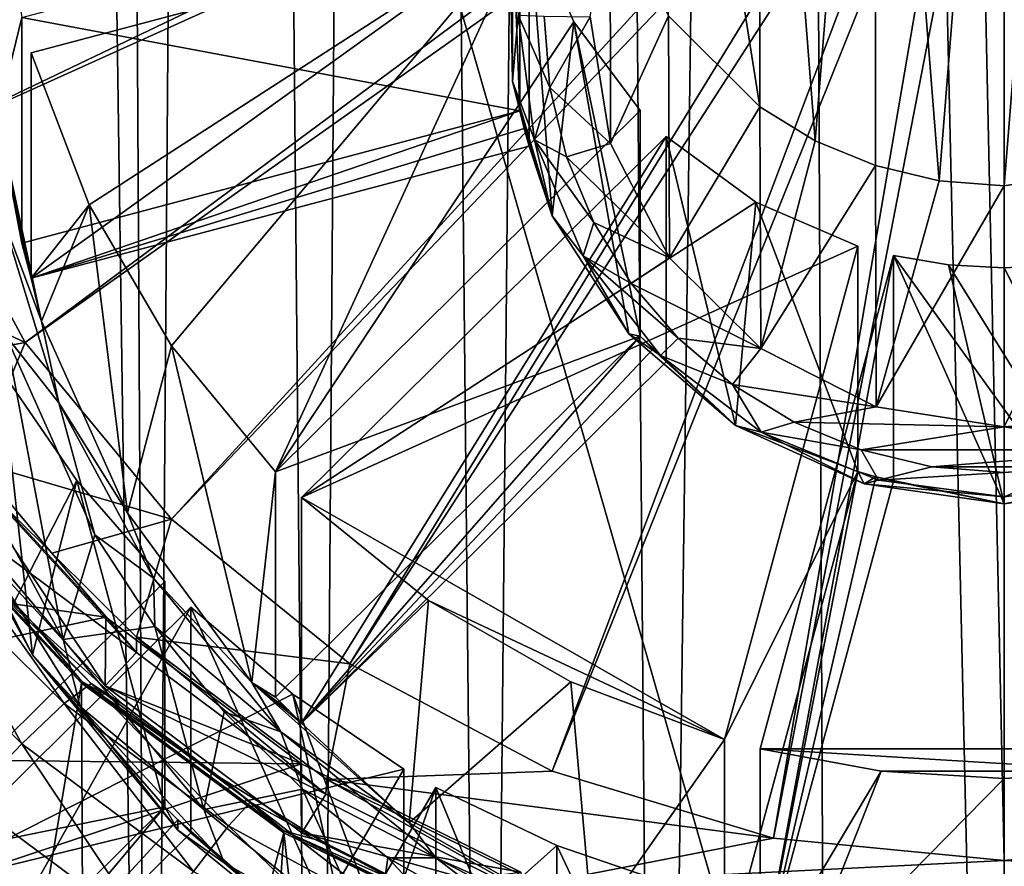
# Model space of a CAD drawing. Header units: metres. Extents: x -104 to 104, y -111 to 38.
# Tile 25 of 256: x -5.35 to 0, y -100.64 to -96.05. Entities that reach past the tile are written whole.
import ezdxf

# ---------------------------------------------------------------- set-up
doc = ezdxf.new("R2010")
doc.units = ezdxf.units.M
doc.layers.add('solid_509367_AD153', color=7, linetype='CONTINUOUS')

msp = doc.modelspace()

# ---------------------------------------------------------------- linework, layer by layer
at = {"layer": 'solid_509367_AD153'}
for points in [[(-5.421287, -53.759758, 19), (-5.524226, -108.405891, 19), (-4.639905, -108.737579, 19)], [(-4.936345, -54.849998, 19), (-5.421287, -53.759758, 19), (-4.639905, -108.737579, 19)], [(-4.234637, -55.815094, 19), (-4.936345, -54.849998, 19), (-4.639905, -108.737579, 19)], [(-4.234637, -55.815094, 19), (-4.639905, -108.737579, 19), (-3.738534, -109.009407, 19)], [(-3.349372, -56.611416, 19), (-4.234637, -55.815094, 19), (-3.738534, -109.009407, 19)], [(-3.349372, -56.611416, 19), (-3.738534, -109.009407, 19), (-2.815653, -109.223373, 19)], [(-2.318917, -57.206348, 19), (-3.349372, -56.611416, 19), (-2.815653, -109.223373, 19)], [(-2.318917, -57.206348, 19), (-2.815653, -109.223373, 19), (-1.882486, -109.377167, 19)], [(-1.188258, -57.574638, 19), (-2.318917, -57.206348, 19), (-1.882486, -109.377167, 19)], [(-1.188258, -57.574638, 19), (-1.882486, -109.377167, 19), (-0.946205, -109.468857, 19)], [(-1.188258, -57.574638, 19), (-0.946205, -109.468857, 19), (0.000022, -109.499359, 19)], [(0, -57.700001, 19), (-1.188258, -57.574638, 19), (0.000022, -109.499359, 19)], [(-11.307395, -66.963005, 15.803905), (0, -66.735802, 16.1), (0, -106.24762, 16.1)], [(0.791981, -106.223404, 16.079262), (0, -106.24762, 16.1), (0, -66.735802, 16.1)], [(-11.307395, -66.963005, 15.803905), (0, -106.24762, 16.1), (-11.307395, -95, 15.803905)], [(0, -92.493401, -4.236285), (-0.354442, -96.921776, -3.613918), (-0.695626, -92.602692, -4.220926)], [(0, -92.493401, -4.236285), (0, -96.949608, -3.610007), (-0.354442, -96.921776, -3.613918)], [(0.354442, -92.521225, -4.232374), (0, -96.949608, -3.610007), (0, -92.493401, -4.236285)], [(0.695626, -96.840317, -3.625366), (0, -96.949608, -3.610007), (0.354442, -92.521225, -4.232374)], [(-0.695626, -92.602692, -4.220926), (-1.02685, -96.703957, -3.64453), (-1.323175, -92.919403, -4.176414)], [(-0.695626, -92.602692, -4.220926), (-0.699068, -96.83918, -3.625525), (-1.02685, -96.703957, -3.64453)], [(-0.695626, -92.602692, -4.220926), (-0.354442, -96.921776, -3.613918), (-0.699068, -96.83918, -3.625525)], [(-1.323175, -92.919403, -4.176414), (-1.328916, -96.519447, -3.670461), (-1.819025, -93.410408, -4.107409)], [(-1.323175, -92.919403, -4.176414), (-1.02685, -96.703957, -3.64453), (-1.328916, -96.519447, -3.670461)], [(-1.819025, -93.410408, -4.107409), (-1.328916, -96.519447, -3.670461), (-1.82364, -96.026321, -3.739765)], [(-0.696408, -94.212952, 1.516642), (-6.274739, -95.523483, -0.578987), (-5.909875, -96.708488, -0.412445)], [(-0.641813, -94.328888, 1.532936), (-0.696408, -94.212952, 1.516642), (-5.909875, -96.708488, -0.412445)], [(-0.641813, -94.328888, 1.532936), (-5.909875, -96.708488, -0.412445), (-5.319296, -97.800293, -0.259001)], [(-0.567717, -94.433685, 1.547663), (-0.641813, -94.328888, 1.532936), (-5.319296, -97.800293, -0.259001)], [(-0.567717, -94.433685, 1.547663), (-5.319296, -97.800293, -0.259001), (-4.523373, -98.759438, -0.124203)], [(-0.476371, -94.524139, 1.560376), (-0.567717, -94.433685, 1.547663), (-4.523373, -98.759438, -0.124203)], [(-0.476371, -94.524139, 1.560376), (-4.523373, -98.759438, -0.124203), (-3.555555, -99.546021, -0.013656)], [(-0.370551, -94.597511, 1.570688), (-0.476371, -94.524139, 1.560376), (-3.555555, -99.546021, -0.013656)], [(-0.370551, -94.597511, 1.570688), (-3.555555, -99.546021, -0.013656), (-2.455388, -100.128761, 0.068243)], [(-0.253472, -94.651581, 1.578287), (-0.370551, -94.597511, 1.570688), (-2.455388, -100.128761, 0.068243)], [(-0.253472, -94.651581, 1.578287), (-2.455388, -100.128761, 0.068243), (-1.253205, -100.491135, 0.119171)], [(-0.128691, -94.684685, 1.58294), (-0.253472, -94.651581, 1.578287), (-1.253205, -100.491135, 0.119171)], [(-2.699966, -94.721504, -3.923146), (-2.672518, -95.621384, -13.08709), (-2.672518, -96.382408, -12.980135)], [(-2.632092, -96.542107, -12.553759), (-2.699966, -94.721504, -3.923146), (-2.672518, -96.382408, -12.980135)], [(-2.632092, -96.542107, -12.553759), (-2.632092, -95.317383, -3.8394), (-2.699966, -94.721504, -3.923146)], [(-0.128691, -94.684685, 1.58294), (-1.253205, -100.491135, 0.119171), (0, -100.613861, 0.13642)], [(0, -94.695839, 1.584507), (-0.128691, -94.684685, 1.58294), (0, -100.613861, 0.13642)], [(0.128691, -94.684685, 1.58294), (0, -94.695839, 1.584507), (1.245933, -100.492531, 0.119367)], [(0, -94.695839, 1.584507), (0, -100.613861, 0.13642), (1.245933, -100.492531, 0.119367)], [(-11.273068, -95.839661, 15.804804), (-11.307395, -95, 15.803905), (0, -106.24762, 16.1)], [(-5.481871, -95.163322, -3.861052), (-5.337596, -96.035271, -3.738508), (-5.469871, -96.571205, -12.953601)], [(-2.632092, -96.542107, -12.553759), (-5.337596, -96.035271, -3.738508), (-2.632092, -95.317383, -3.8394)], [(-2.141324, -95.405579, -3.827005), (-2.139597, -96.719086, -13.134783), (-2.249912, -96.031868, -13.231365)], [(-2.141324, -95.405579, -3.827005), (-1.82364, -96.026321, -3.739765), (-2.139597, -96.719086, -13.134783)], [(-2.580328, -95.50869, -3.812514), (-4.970521, -97.053131, -3.595456), (-5.285832, -96.22657, -3.711622)], [(-2.580328, -95.50869, -3.812514), (-5.285832, -96.22657, -3.711622), (-5.285832, -97.451294, -12.425981)], [(-2.580328, -95.50869, -3.812514), (-5.285832, -97.451294, -12.425981), (-2.580328, -96.733414, -12.526873)], [(-2.580328, -95.50869, -3.812514), (-4.524359, -97.81839, -3.487907), (-4.970521, -97.053131, -3.595456)], [(-2.580328, -95.50869, -3.812514), (-3.959155, -98.502083, -3.39182), (-4.524359, -97.81839, -3.487907)], [(-2.338239, -96.05835, -3.735265), (-3.959155, -98.502083, -3.39182), (-2.580328, -95.50869, -3.812514)], [(-2.580328, -95.50869, -3.812514), (-2.580328, -96.733414, -12.526873), (-2.456006, -97.112602, -12.877513)], [(-2.338239, -96.05835, -3.735265), (-2.580328, -95.50869, -3.812514), (-2.456006, -97.112602, -12.877513)], [(-2.641421, -96.021576, -13.173657), (-2.672518, -96.382408, -12.980135), (-2.672518, -95.621384, -13.08709)], [(-11.18351, -96.656342, 15.80715), (-11.273068, -95.839661, 15.804804), (0, -106.24762, 16.1)], [(-5.337596, -96.035271, -3.738508), (-5.337596, -97.259987, -12.452868), (-5.469871, -96.571205, -12.953601)], [(-2.632092, -96.542107, -12.553759), (-5.337596, -97.259987, -12.452868), (-5.337596, -96.035271, -3.738508)], [(-1.978589, -96.540787, -3.667462), (-3.959155, -98.502083, -3.39182), (-2.338239, -96.05835, -3.735265)], [(-2.551417, -96.69857, -13.078511), (-2.672518, -96.382408, -12.980135), (-2.641421, -96.021576, -13.173657)], [(-2.469586, -96.414497, -13.17759), (-2.551417, -96.69857, -13.078511), (-2.641421, -96.021576, -13.173657)], [(-2.499995, -96.028259, -13.231872), (-2.469586, -96.414497, -13.17759), (-2.641421, -96.021576, -13.173657)], [(-2.249912, -96.031868, -13.231365), (-2.469586, -96.414497, -13.17759), (-2.499995, -96.028259, -13.231872)], [(-2.249912, -96.031868, -13.231365), (-2.139597, -96.719086, -13.134783), (-2.469586, -96.414497, -13.17759)], [(-2.338239, -96.05835, -3.735265), (-2.456006, -97.112602, -12.877513), (-2.040524, -97.752808, -12.787537)], [(-1.978589, -97.765511, -12.381821), (-2.338239, -96.05835, -3.735265), (-2.040524, -97.752808, -12.787537)], [(-1.978589, -97.765511, -12.381821), (-1.978589, -96.540787, -3.667462), (-2.338239, -96.05835, -3.735265)], [(-1.82364, -96.026321, -3.739765), (-1.819025, -97.34082, -13.047403), (-2.139597, -96.719086, -13.134783)], [(-1.82364, -96.026321, -3.739765), (-1.328916, -96.519447, -3.670461), (-1.819025, -97.34082, -13.047403)], [(-5.285832, -97.451294, -12.425981), (-5.285832, -96.22657, -3.711622), (-4.970521, -97.053131, -3.595456)], [(-2.632092, -96.542107, -12.553759), (-2.672518, -96.382408, -12.980135), (-2.456006, -97.112602, -12.877513)], [(-2.551417, -96.69857, -13.078511), (-2.456006, -97.112602, -12.877513), (-2.672518, -96.382408, -12.980135)], [(-2.469586, -96.414497, -13.17759), (-2.378823, -96.790909, -13.124689), (-2.551417, -96.69857, -13.078511)], [(-2.139597, -96.719086, -13.134783), (-2.378823, -96.790909, -13.124689), (-2.469586, -96.414497, -13.17759)], [(-2.632092, -96.542107, -12.553759), (-5.285832, -97.451294, -12.425981), (-5.337596, -97.259987, -12.452868)], [(-2.608, -96.638237, -12.540249), (-5.285832, -97.451294, -12.425981), (-2.632092, -96.542107, -12.553759)], [(-1.978589, -97.765511, -12.381821), (-3.959155, -98.502083, -3.39182), (-1.978589, -96.540787, -3.667462)], [(-2.608, -96.638237, -12.540249), (-2.632092, -96.542107, -12.553759), (-2.456006, -97.112602, -12.877513)], [(-1.328916, -96.519447, -3.670461), (-1.323175, -97.831825, -12.978397), (-1.819025, -97.34082, -13.047403)], [(-1.328916, -96.519447, -3.670461), (-1.02685, -96.703957, -3.64453), (-1.323175, -97.831825, -12.978397)], [(-5.469871, -96.571205, -12.953601), (-5.230811, -97.684944, -12.797074), (-5.451772, -97.095444, -13.022735)], [(-5.285832, -97.451294, -12.425981), (-5.230811, -97.684944, -12.797074), (-5.469871, -96.571205, -12.953601)], [(-5.312592, -97.355873, -12.439391), (-5.285832, -97.451294, -12.425981), (-5.469871, -96.571205, -12.953601)], [(-5.337596, -97.259987, -12.452868), (-5.312592, -97.355873, -12.439391), (-5.469871, -96.571205, -12.953601)], [(-2.580328, -96.733414, -12.526873), (-5.285832, -97.451294, -12.425981), (-2.608, -96.638237, -12.540249)], [(-2.580328, -96.733414, -12.526873), (-2.608, -96.638237, -12.540249), (-2.456006, -97.112602, -12.877513)], [(-11.038448, -97.449585, 15.810948), (-11.18351, -96.656342, 15.80715), (0, -106.24762, 16.1)], [(-1.837168, -96.680832, -3.647779), (-3.817734, -98.642128, -3.372138), (-3.817734, -99.866852, -12.086497)], [(-1.349983, -97.036987, -3.597726), (-3.817734, -98.642128, -3.372138), (-1.837168, -96.680832, -3.647779)], [(-1.837168, -96.680832, -3.647779), (-3.817734, -99.866852, -12.086497), (-1.837168, -97.905556, -12.362139)], [(-2.287538, -97.329437, -12.98985), (-2.456006, -97.112602, -12.877513), (-2.551417, -96.69857, -13.078511)], [(-2.229868, -97.148872, -13.074381), (-2.287538, -97.329437, -12.98985), (-2.551417, -96.69857, -13.078511)], [(-2.378823, -96.790909, -13.124689), (-2.229868, -97.148872, -13.074381), (-2.551417, -96.69857, -13.078511)], [(-1.837168, -96.680832, -3.647779), (-1.837168, -97.905556, -12.362139), (-1.45973, -98.251175, -12.717497)], [(-1.349983, -97.036987, -3.597726), (-1.837168, -96.680832, -3.647779), (-1.45973, -98.251175, -12.717497)], [(-1.02685, -96.703957, -3.64453), (-0.699068, -96.83918, -3.625525), (-1.323175, -97.831825, -12.978397)], [(-5.319296, -97.800293, -0.259001), (-5.909875, -96.708488, -0.412445), (-6.271994, -97.354286, -0.321684)], [(-2.139597, -96.719086, -13.134783), (-1.819025, -97.34082, -13.047403), (-2.378823, -96.790909, -13.124689)], [(-1.819025, -97.34082, -13.047403), (-2.229868, -97.148872, -13.074381), (-2.378823, -96.790909, -13.124689)], [(-0.699068, -96.83918, -3.625525), (-0.695626, -98.148544, -12.933886), (-1.323175, -97.831825, -12.978397)], [(-0.699068, -96.83918, -3.625525), (-0.354442, -96.921776, -3.613918), (-0.695626, -98.148544, -12.933886)], [(0.695626, -96.840317, -3.625366), (0.354442, -98.230003, -12.922438), (0, -98.257835, -12.918527)], [(0.695626, -96.840317, -3.625366), (0, -98.257835, -12.918527), (0, -96.949608, -3.610007)], [(-0.354442, -96.921776, -3.613918), (0, -96.949608, -3.610007), (-0.695626, -98.148544, -12.933886)], [(0, -96.949608, -3.610007), (0, -98.257835, -12.918527), (-0.695626, -98.148544, -12.933886)], [(-5.285832, -97.451294, -12.425981), (-4.970521, -97.053131, -3.595456), (-5.230811, -97.684944, -12.797074)], [(-4.970521, -97.053131, -3.595456), (-4.76314, -98.725128, -12.650887), (-5.230811, -97.684944, -12.797074)], [(-4.970521, -97.053131, -3.595456), (-4.524359, -97.81839, -3.487907), (-4.76314, -98.725128, -12.650887)], [(-0.794925, -97.276718, -3.564034), (-3.817734, -98.642128, -3.372138), (-1.349983, -97.036987, -3.597726)], [(-1.349983, -97.036987, -3.597726), (-1.45973, -98.251175, -12.717497), (-0.794925, -98.501442, -12.278393)], [(-0.794925, -97.276718, -3.564034), (-1.349983, -97.036987, -3.597726), (-0.794925, -98.501442, -12.278393)], [(-5.451772, -97.095444, -13.022735), (-5.135457, -98.128052, -12.877611), (-5.424663, -97.762505, -12.988139)], [(-5.230811, -97.684944, -12.797074), (-5.135457, -98.128052, -12.877611), (-5.451772, -97.095444, -13.022735)], [(-2.287538, -97.329437, -12.98985), (-2.040524, -97.752808, -12.787537), (-2.456006, -97.112602, -12.877513)], [(-2.229868, -97.148872, -13.074381), (-2.026148, -97.479881, -13.02786), (-2.287538, -97.329437, -12.98985)], [(-1.819025, -97.34082, -13.047403), (-2.026148, -97.479881, -13.02786), (-2.229868, -97.148872, -13.074381)], [(-5.337596, -97.259987, -12.452868), (-5.285832, -97.451294, -12.425981), (-5.312592, -97.355873, -12.439391)], [(-0.794925, -97.276718, -3.564034), (-1.519862, -99.955894, -3.1875), (-3.817734, -98.642128, -3.372138)], [(-0.794925, -97.276718, -3.564034), (-0.794925, -98.501442, -12.278393), (-1.519862, -99.955894, -3.1875)], [(-1.867767, -97.871162, -12.913714), (-2.040524, -97.752808, -12.787537), (-2.287538, -97.329437, -12.98985)], [(-1.772426, -97.775658, -12.986291), (-1.867767, -97.871162, -12.913714), (-2.287538, -97.329437, -12.98985)], [(-2.026148, -97.479881, -13.02786), (-1.772426, -97.775658, -12.986291), (-2.287538, -97.329437, -12.98985)], [(-1.819025, -97.34082, -13.047403), (-1.323175, -97.831825, -12.978397), (-2.026148, -97.479881, -13.02786)], [(-0.601739, -97.32798, -3.556829), (1.326677, -100.007149, -3.180296), (-1.326677, -100.007149, -3.180296)], [(-0.601739, -97.32798, -3.556829), (-1.326677, -100.007149, -3.180296), (-1.326677, -101.231873, -11.894655)], [(-0.601739, -97.32798, -3.556829), (-1.326677, -101.231873, -11.894655), (-0.601739, -98.552704, -12.271189)], [(-0.302779, -97.378357, -3.549749), (1.326677, -100.007149, -3.180296), (-0.601739, -97.32798, -3.556829)], [(0, -98.675621, -12.657845), (-0.601739, -97.32798, -3.556829), (-0.601739, -98.552704, -12.271189)], [(0, -98.675621, -12.657845), (-0.302779, -97.378357, -3.549749), (-0.601739, -97.32798, -3.556829)], [(-5.319296, -97.800293, -0.259001), (-6.271994, -97.354286, -0.321684), (-5.95693, -97.916443, -0.242678)], [(-0.302779, -97.378357, -3.549749), (0, -97.395226, -3.547379), (1.326677, -100.007149, -3.180296)], [(0, -98.675621, -12.657845), (0, -97.395226, -3.547379), (-0.302779, -97.378357, -3.549749)], [(0, -97.395226, -3.547379), (0.302779, -97.378357, -3.549749), (1.326677, -100.007149, -3.180296)], [(0, -97.395226, -3.547379), (0.601739, -98.552704, -12.271189), (0.302779, -97.378357, -3.549749)], [(0, -98.675621, -12.657845), (0.601739, -98.552704, -12.271189), (0, -97.395226, -3.547379)], [(-10.837698, -98.219055, 15.816205), (-11.038448, -97.449585, 15.810948), (0, -106.24762, 16.1)], [(-1.323175, -97.831825, -12.978397), (-1.772426, -97.775658, -12.986291), (-2.026148, -97.479881, -13.02786)], [(-5.230811, -97.684944, -12.797074), (-4.76314, -98.725128, -12.650887), (-5.135457, -98.128052, -12.877611)], [(-5.424663, -97.762505, -12.988139), (-5.113278, -99.413589, -12.756095), (-5.679986, -98.364746, -12.903501)], [(-5.424663, -97.762505, -12.988139), (-4.940505, -98.844696, -12.836048), (-5.113278, -99.413589, -12.756095)], [(-5.135457, -98.128052, -12.877611), (-4.940505, -98.844696, -12.836048), (-5.424663, -97.762505, -12.988139)], [(-1.978589, -97.765511, -12.381821), (-3.817734, -99.866852, -12.086497), (-3.959155, -99.726807, -12.106179)], [(-1.978589, -97.765511, -12.381821), (-3.959155, -99.726807, -12.106179), (-3.959155, -98.502083, -3.39182)], [(-1.909188, -97.83683, -12.371798), (-3.817734, -99.866852, -12.086497), (-1.978589, -97.765511, -12.381821)], [(-1.978589, -97.765511, -12.381821), (-2.040524, -97.752808, -12.787537), (-1.45973, -98.251175, -12.717497)], [(-1.867767, -97.871162, -12.913714), (-1.45973, -98.251175, -12.717497), (-2.040524, -97.752808, -12.787537)], [(-1.909188, -97.83683, -12.371798), (-1.978589, -97.765511, -12.381821), (-1.45973, -98.251175, -12.717497)], [(-5.319296, -97.800293, -0.259001), (-5.95693, -97.916443, -0.242678), (-5.5905, -98.447723, -0.168011)], [(-4.523373, -98.759438, -0.124203), (-5.319296, -97.800293, -0.259001), (-5.5905, -98.447723, -0.168011)], [(-4.524359, -97.81839, -3.487907), (-4.087296, -99.646294, -12.521424), (-4.76314, -98.725128, -12.650887)], [(-4.524359, -97.81839, -3.487907), (-3.959155, -98.502083, -3.39182), (-4.087296, -99.646294, -12.521424)], [(-1.772426, -97.775658, -12.986291), (-1.47622, -98.027756, -12.950861), (-1.867767, -97.871162, -12.913714)], [(-1.323175, -97.831825, -12.978397), (-1.47622, -98.027756, -12.950861), (-1.772426, -97.775658, -12.986291)], [(-1.837168, -97.905556, -12.362139), (-3.817734, -99.866852, -12.086497), (-1.909188, -97.83683, -12.371798)], [(-1.837168, -97.905556, -12.362139), (-1.909188, -97.83683, -12.371798), (-1.45973, -98.251175, -12.717497)], [(-1.320711, -98.28685, -12.855293), (-1.45973, -98.251175, -12.717497), (-1.867767, -97.871162, -12.913714)], [(-1.47622, -98.027756, -12.950861), (-1.320711, -98.28685, -12.855293), (-1.867767, -97.871162, -12.913714)], [(-1.323175, -97.831825, -12.978397), (-0.695626, -98.148544, -12.933886), (-1.47622, -98.027756, -12.950861)], [(-5.037789, -98.549515, -3.385154), (-6.11606, -100.637993, -3.091637), (-5.448579, -97.950974, -3.469273)], [(-5.448579, -97.950974, -3.469273), (-5.448579, -99.175697, -12.183633), (-5.279832, -99.49543, -12.542627)], [(-5.037789, -98.549515, -3.385154), (-5.448579, -97.950974, -3.469273), (-5.279832, -99.49543, -12.542627)], [(-1.47622, -98.027756, -12.950861), (-1.141566, -98.232079, -12.922146), (-1.320711, -98.28685, -12.855293)], [(-0.695626, -98.148544, -12.933886), (-1.141566, -98.232079, -12.922146), (-1.47622, -98.027756, -12.950861)], [(-5.135457, -98.128052, -12.877611), (-4.621789, -99.079704, -12.743866), (-4.940505, -98.844696, -12.836048)], [(-4.76314, -98.725128, -12.650887), (-4.621789, -99.079704, -12.743866), (-5.135457, -98.128052, -12.877611)], [(-0.695626, -98.148544, -12.933886), (0, -98.257835, -12.918527), (-1.141566, -98.232079, -12.922146)], [(-10.583735, -98.969185, 15.822855), (-10.837698, -98.219055, 15.816205), (0, -106.24762, 16.1)], [(-1.45973, -98.251175, -12.717497), (-0.760678, -98.567314, -12.673066), (-0.794925, -98.501442, -12.278393)], [(-1.320711, -98.28685, -12.855293), (-0.760678, -98.567314, -12.673066), (-1.45973, -98.251175, -12.717497)], [(-1.141566, -98.232079, -12.922146), (-0.777486, -98.382523, -12.901002), (-1.320711, -98.28685, -12.855293)], [(0, -98.257835, -12.918527), (-0.777486, -98.382523, -12.901002), (-1.141566, -98.232079, -12.922146)], [(0.354442, -98.230003, -12.922438), (1.136265, -98.234772, -12.921766), (0, -98.257835, -12.918527)], [(0, -98.257835, -12.918527), (1.136265, -98.234772, -12.921766), (0.773634, -98.383781, -12.900825)], [(-0.68365, -98.548164, -12.818568), (-0.760678, -98.567314, -12.673066), (-1.320711, -98.28685, -12.855293)], [(-0.777486, -98.382523, -12.901002), (-0.68365, -98.548164, -12.818568), (-1.320711, -98.28685, -12.855293)], [(0, -98.257835, -12.918527), (0.773634, -98.383781, -12.900825), (-0.777486, -98.382523, -12.901002)], [(-4.881653, -99.291695, 2.071239), (-5.783211, -98.313576, 1.933773), (-9.265387, -98.661415, 1.982659)], [(-5.783211, -98.313576, 1.933773), (-4.884542, -99.665001, -0.60283), (-5.785835, -98.685928, -0.74043)], [(-4.881653, -99.291695, 2.071239), (-4.884542, -99.665001, -0.60283), (-5.783211, -98.313576, 1.933773)], [(-5.548579, -99.004173, -12.207738), (-5.866635, -98.408287, -12.695416), (-5.279832, -99.49543, -12.542627)], [(-5.631849, -98.798615, -12.78337), (-5.279832, -99.49543, -12.542627), (-5.866635, -98.408287, -12.695416)], [(-5.679986, -98.364746, -12.903501), (-5.113278, -99.413589, -12.756095), (-5.631849, -98.798615, -12.78337)], [(-0.777486, -98.382523, -12.901002), (-0.394043, -98.474442, -12.888083), (-0.68365, -98.548164, -12.818568)], [(0.773634, -98.383781, -12.900825), (-0.394043, -98.474442, -12.888083), (-0.777486, -98.382523, -12.901002)], [(0.773634, -98.383781, -12.900825), (0.392104, -98.474747, -12.888041), (-0.394043, -98.474442, -12.888083)], [(-5.174456, -98.944473, -0.098198), (-5.5905, -98.447723, -0.168011), (-5.583909, -98.539886, -0.760956)], [(-4.523373, -98.759438, -0.124203), (-5.5905, -98.447723, -0.168011), (-5.174456, -98.944473, -0.098198)], [(-3.959155, -98.502083, -3.39182), (-3.959155, -99.726807, -12.106179), (-4.087296, -99.646294, -12.521424)], [(-0.794925, -98.501442, -12.278393), (-1.326677, -101.231873, -11.894655), (-1.519862, -101.180618, -11.901859)], [(-0.794925, -98.501442, -12.278393), (-1.519862, -101.180618, -11.901859), (-1.519862, -99.955894, -3.1875)], [(-0.794925, -98.501442, -12.278393), (-0.698811, -98.528847, -12.274542), (-1.326677, -101.231873, -11.894655)], [(-0.760678, -98.567314, -12.673066), (-0.698811, -98.528847, -12.274542), (-0.794925, -98.501442, -12.278393)], [(-0.394043, -98.474442, -12.888083), (0, -98.505402, -12.883733), (-0.68365, -98.548164, -12.818568)], [(0, -98.505402, -12.883733), (0, -98.637291, -12.806043), (-0.68365, -98.548164, -12.818568)], [(0.392104, -98.474747, -12.888041), (0, -98.505402, -12.883733), (-0.394043, -98.474442, -12.888083)], [(0.392104, -98.474747, -12.888041), (0, -98.637291, -12.806043), (0, -98.505402, -12.883733)], [(0.68365, -98.548164, -12.818568), (0, -98.637291, -12.806043), (0.392104, -98.474747, -12.888041)], [(-4.560282, -99.097359, -3.308159), (-6.11606, -100.637993, -3.091637), (-5.037789, -98.549515, -3.385154)], [(-5.785835, -98.685928, -0.74043), (-4.713435, -99.484344, -0.62822), (-5.583909, -98.539886, -0.760956)], [(-5.174456, -98.944473, -0.098198), (-5.583909, -98.539886, -0.760956), (-4.713435, -99.484344, -0.62822)], [(-4.560282, -100.322083, -12.022518), (-5.037789, -98.549515, -3.385154), (-5.279832, -99.49543, -12.542627)], [(-4.560282, -100.322083, -12.022518), (-4.560282, -99.097359, -3.308159), (-5.037789, -98.549515, -3.385154)], [(-0.698811, -98.528847, -12.274542), (-0.601739, -98.552704, -12.271189), (-1.326677, -101.231873, -11.894655)], [(-0.760678, -98.567314, -12.673066), (0, -98.675621, -12.657845), (-0.698811, -98.528847, -12.274542)], [(0, -98.637291, -12.806043), (-0.760678, -98.567314, -12.673066), (-0.68365, -98.548164, -12.818568)], [(0, -98.637291, -12.806043), (0, -98.675621, -12.657845), (-0.760678, -98.567314, -12.673066)], [(0, -98.675621, -12.657845), (-0.601739, -98.552704, -12.271189), (-0.698811, -98.528847, -12.274542)], [(0.68365, -98.548164, -12.818568), (0.760678, -98.567314, -12.673066), (0, -98.675621, -12.657845)], [(0.68365, -98.548164, -12.818568), (0, -98.675621, -12.657845), (0, -98.637291, -12.806043)], [(0, -98.675621, -12.657845), (0.760678, -98.567314, -12.673066), (0.601739, -98.552704, -12.271189)], [(-4.881653, -99.291695, 2.071239), (-9.265387, -98.661415, 1.982659), (-8.413288, -100.037865, 2.176106)], [(-5.944884, -98.655609, 0.669068), (-5.943567, -98.645508, 0.739953), (-5.013381, -99.651031, 0.808965)], [(-5.944884, -98.655609, 0.669068), (-5.013381, -99.651031, 0.808965), (-5.747686, -104.028175, 1.424133)], [(-5.943567, -98.645508, 0.739953), (-5.72331, -98.842873, 1.295458), (-5.27599, -99.323578, 1.348678)], [(-5.012053, -99.640816, 0.879835), (-5.943567, -98.645508, 0.739953), (-5.27599, -99.323578, 1.348678)], [(-5.013381, -99.651031, 0.808965), (-5.943567, -98.645508, 0.739953), (-5.012053, -99.640816, 0.879835)], [(-3.817734, -98.642128, -3.372138), (-1.519862, -99.955894, -3.1875), (-3.127324, -99.201828, -3.293477)], [(-3.817734, -99.866852, -12.086497), (-3.817734, -98.642128, -3.372138), (-3.127324, -99.201828, -3.293477)], [(-5.785835, -98.685928, -0.74043), (-4.884542, -99.665001, -0.60283), (-4.713435, -99.484344, -0.62822)], [(-4.76314, -98.725128, -12.650887), (-4.087296, -99.646294, -12.521424), (-4.621789, -99.079704, -12.743866)], [(-4.523373, -98.759438, -0.124203), (-5.174456, -98.944473, -0.098198), (-4.714482, -99.399895, -0.034192)], [(-3.555555, -99.546021, -0.013656), (-4.523373, -98.759438, -0.124203), (-4.714482, -99.399895, -0.034192)], [(-5.725073, -98.891251, 1.79933), (-5.27599, -99.323578, 1.348678), (-5.72331, -98.842873, 1.295458)], [(-5.020663, -99.776108, -12.645992), (-5.279832, -99.49543, -12.542627), (-5.631849, -98.798615, -12.78337)], [(-5.113278, -99.413589, -12.756095), (-5.020663, -99.776108, -12.645992), (-5.631849, -98.798615, -12.78337)], [(-5.107026, -99.761421, 2.348568), (-5.725073, -98.891251, 1.79933), (-5.895391, -98.978638, 2.26282)], [(-5.725073, -98.891251, 1.79933), (-4.960052, -99.651443, 1.881815), (-5.27599, -99.323578, 1.348678)], [(-5.107026, -99.761421, 2.348568), (-4.960052, -99.651443, 1.881815), (-5.725073, -98.891251, 1.79933)], [(-4.940505, -98.844696, -12.836048), (-4.615001, -99.3424, -12.7661), (-5.113278, -99.413589, -12.756095)], [(-4.621789, -99.079704, -12.743866), (-4.615001, -99.3424, -12.7661), (-4.940505, -98.844696, -12.836048)], [(-4.714482, -99.399895, -0.034192), (-5.174456, -98.944473, -0.098198), (-4.713435, -99.484344, -0.62822)], [(-10.275968, -99.704376, 15.830914), (-10.583735, -98.969185, 15.822855), (0, -106.24762, 16.1)], [(-5.895391, -98.978638, 2.26282), (-6.161932, -99.160751, 2.646108), (-5.337503, -99.978828, 2.736831)], [(-5.107026, -99.761421, 2.348568), (-5.895391, -98.978638, 2.26282), (-5.337503, -99.978828, 2.736831)], [(-5.499261, -99.090324, -12.19563), (-5.548579, -99.004173, -12.207738), (-5.279832, -99.49543, -12.542627)], [(-4.560282, -100.322083, -12.022518), (-6.11606, -100.637993, -3.091637), (-4.560282, -99.097359, -3.308159)], [(-5.448579, -99.175697, -12.183633), (-5.499261, -99.090324, -12.19563), (-5.279832, -99.49543, -12.542627)], [(-4.621789, -99.079704, -12.743866), (-3.930509, -99.913834, -12.626637), (-4.615001, -99.3424, -12.7661)], [(-4.087296, -99.646294, -12.521424), (-3.930509, -99.913834, -12.626637), (-4.621789, -99.079704, -12.743866)], [(-5.337503, -99.978828, 2.736831), (-6.161932, -99.160751, 2.646108), (-5.629254, -100.28241, 3.008996)], [(-3.817734, -99.866852, -12.086497), (-3.127324, -99.201828, -3.293477), (-3.232819, -100.408188, -12.414349)], [(-3.127324, -99.201828, -3.293477), (-2.354548, -99.643646, -3.231383), (-3.232819, -100.408188, -12.414349)], [(-3.127324, -99.201828, -3.293477), (-1.519862, -99.955894, -3.1875), (-2.354548, -99.643646, -3.231383)], [(-4.41886, -99.237404, -3.288477), (-5.974639, -100.778038, -3.071955), (-5.974639, -102.002762, -11.786314)], [(-3.865632, -99.710266, -3.222021), (-5.974639, -100.778038, -3.071955), (-4.41886, -99.237404, -3.288477)], [(-4.41886, -99.237404, -3.288477), (-5.974639, -102.002762, -11.786314), (-4.41886, -100.462128, -12.002836)], [(-4.41886, -99.237404, -3.288477), (-4.41886, -100.462128, -12.002836), (-3.527871, -101.230347, -12.298801)], [(-3.865632, -99.710266, -3.222021), (-4.41886, -99.237404, -3.288477), (-3.527871, -101.230347, -12.298801)], [(-3.817204, -100.087822, 2.183127), (-4.881653, -99.291695, 2.071239), (-8.413288, -100.037865, 2.176106)], [(-5.012053, -99.640816, 0.879835), (-5.27599, -99.323578, 1.348678), (-4.788167, -99.763611, 1.394871)], [(-4.960052, -99.651443, 1.881815), (-4.788167, -99.763611, 1.394871), (-5.27599, -99.323578, 1.348678)], [(-3.817204, -100.087822, 2.183127), (-4.884542, -99.665001, -0.60283), (-4.881653, -99.291695, 2.071239)], [(-4.615001, -99.3424, -12.7661), (-4.349221, -100.335388, -12.626545), (-5.113278, -99.413589, -12.756095)], [(-4.615001, -99.3424, -12.7661), (-4.237337, -99.805084, -12.701074), (-4.349221, -100.335388, -12.626545)], [(-3.930509, -99.913834, -12.626637), (-4.237337, -99.805084, -12.701074), (-4.615001, -99.3424, -12.7661)], [(-5.113278, -99.413589, -12.756095), (-4.349221, -100.335388, -12.626545), (-5.020663, -99.776108, -12.645992)], [(-4.714482, -99.399895, -0.034192), (-4.713435, -99.484344, -0.62822), (-3.685889, -100.252907, -0.520206)], [(-3.680874, -100.172462, 0.074385), (-4.714482, -99.399895, -0.034192), (-3.685889, -100.252907, -0.520206)], [(-3.555555, -99.546021, -0.013656), (-4.714482, -99.399895, -0.034192), (-3.680874, -100.172462, 0.074385)], [(-4.884542, -99.665001, -0.60283), (-3.685889, -100.252907, -0.520206), (-4.713435, -99.484344, -0.62822)], [(-4.560282, -100.322083, -12.022518), (-5.279832, -99.49543, -12.542627), (-4.490128, -100.448326, -12.408707)], [(-5.020663, -99.776108, -12.645992), (-4.490128, -100.448326, -12.408707), (-5.279832, -99.49543, -12.542627)], [(-2.455388, -100.128761, 0.068243), (-3.555555, -99.546021, -0.013656), (-3.680874, -100.172462, 0.074385)], [(-5.013381, -99.651031, 0.808965), (-5.012053, -99.640816, 0.879835), (-3.913211, -100.451668, 0.993792)], [(-5.012053, -99.640816, 0.879835), (-4.788167, -99.763611, 1.394871), (-4.263214, -100.159912, 1.433702)], [(-3.913211, -100.451668, 0.993792), (-5.012053, -99.640816, 0.879835), (-4.263214, -100.159912, 1.433702)], [(-4.087296, -99.646294, -12.521424), (-3.232819, -100.408188, -12.414349), (-3.930509, -99.913834, -12.626637)], [(-3.817734, -99.866852, -12.086497), (-3.232819, -100.408188, -12.414349), (-4.087296, -99.646294, -12.521424)], [(-3.889087, -99.797462, -12.096249), (-3.817734, -99.866852, -12.086497), (-4.087296, -99.646294, -12.521424)], [(-3.959155, -99.726807, -12.106179), (-3.889087, -99.797462, -12.096249), (-4.087296, -99.646294, -12.521424)], [(-2.354548, -99.643646, -3.231383), (-2.237051, -100.977493, -12.334337), (-3.232819, -100.408188, -12.414349)], [(-2.354548, -99.643646, -3.231383), (-1.519862, -99.955894, -3.1875), (-2.237051, -100.977493, -12.334337)], [(-5.013381, -99.651031, 0.808965), (-4.991703, -104.423904, 1.479748), (-5.747686, -104.028175, 1.424133)], [(-4.215051, -100.425377, 2.414432), (-4.960052, -99.651443, 1.881815), (-5.107026, -99.761421, 2.348568)], [(-5.013381, -99.651031, 0.808965), (-3.913211, -100.451668, 0.993792), (-3.913904, -100.462845, 0.923058)], [(-5.013381, -99.651031, 0.808965), (-3.913904, -100.462845, 0.923058), (-4.991703, -104.423904, 1.479748)], [(-4.960052, -99.651443, 1.881815), (-4.094297, -100.296432, 1.944917), (-4.788167, -99.763611, 1.394871)], [(-4.215051, -100.425377, 2.414432), (-4.094297, -100.296432, 1.944917), (-4.960052, -99.651443, 1.881815)], [(-4.884542, -99.665001, -0.60283), (-3.816638, -100.463615, -0.490593), (-3.685889, -100.252907, -0.520206)], [(-3.817204, -100.087822, 2.183127), (-3.816638, -100.463615, -0.490593), (-4.884542, -99.665001, -0.60283)], [(-9.916809, -100.417137, 15.84032), (-10.275968, -99.704376, 15.830914), (0, -106.24762, 16.1)], [(-3.261209, -100.117058, -3.16485), (-5.974639, -100.778038, -3.071955), (-3.865632, -99.710266, -3.222021)], [(-3.959155, -99.726807, -12.106179), (-3.817734, -99.866852, -12.086497), (-3.889087, -99.797462, -12.096249)], [(-3.261209, -101.341782, -11.87921), (-3.865632, -99.710266, -3.222021), (-3.527871, -101.230347, -12.298801)], [(-3.261209, -101.341782, -11.87921), (-3.261209, -100.117058, -3.16485), (-3.865632, -99.710266, -3.222021)], [(-5.107026, -99.761421, 2.348568), (-5.337503, -99.978828, 2.736831), (-4.404869, -100.672546, 2.806902)], [(-4.215051, -100.425377, 2.414432), (-5.107026, -99.761421, 2.348568), (-4.404869, -100.672546, 2.806902)], [(-4.238503, -100.625748, -12.526584), (-4.490128, -100.448326, -12.408707), (-5.020663, -99.776108, -12.645992)], [(-4.349221, -100.335388, -12.626545), (-4.238503, -100.625748, -12.526584), (-5.020663, -99.776108, -12.645992)], [(-4.094297, -100.296432, 1.944917), (-4.263214, -100.159912, 1.433702), (-4.788167, -99.763611, 1.394871)], [(-4.237337, -99.805084, -12.701074), (-3.812505, -100.225464, -12.641994), (-4.349221, -100.335388, -12.626545)], [(-3.930509, -99.913834, -12.626637), (-3.812505, -100.225464, -12.641994), (-4.237337, -99.805084, -12.701074)], [(-3.930509, -99.913834, -12.626637), (-3.088181, -100.598389, -12.530429), (-3.812505, -100.225464, -12.641994)], [(-3.232819, -100.408188, -12.414349), (-3.088181, -100.598389, -12.530429), (-3.930509, -99.913834, -12.626637)], [(-1.519862, -99.955894, -3.1875), (-1.519862, -101.180618, -11.901859), (-2.237051, -100.977493, -12.334337)], [(-5.337503, -99.978828, 2.736831), (-5.629254, -100.28241, 3.008996), (-4.645545, -101.013847, 3.084391)], [(-4.404869, -100.672546, 2.806902), (-5.337503, -99.978828, 2.736831), (-4.645545, -101.013847, 3.084391)], [(-1.326677, -100.007149, -3.180296), (1.326677, -100.007149, -3.180296), (0.668289, -100.127617, -3.163366)], [(-1.326677, -100.007149, -3.180296), (0.668289, -100.127617, -3.163366), (-0.668289, -100.127617, -3.163366)], [(-1.326677, -100.007149, -3.180296), (-0.668289, -100.127617, -3.163366), (-1.326677, -101.231873, -11.894655)], [(-3.817204, -100.087822, 2.183127), (-8.413288, -100.037865, 2.176106), (-7.353456, -101.26651, 2.348781)], [(-2.626029, -100.675713, 2.26575), (-3.817204, -100.087822, 2.183127), (-7.353456, -101.26651, 2.348781)], [(-3.261209, -100.117058, -3.16485), (-4.36131, -102.003944, -2.899665), (-5.974639, -100.778038, -3.071955)], [(-3.261209, -101.341782, -11.87921), (-4.36131, -102.003944, -2.899665), (-3.261209, -100.117058, -3.16485)], [(-2.626029, -100.675713, 2.26575), (-3.816638, -100.463615, -0.490593), (-3.817204, -100.087822, 2.183127)], [(-0.668289, -100.127617, -3.163366), (-1.143514, -101.329353, -12.284887), (-1.326677, -101.231873, -11.894655)], [(-0.668289, -100.127617, -3.163366), (0, -100.167976, -3.157694), (-1.143514, -101.329353, -12.284887)], [(-0.668289, -100.127617, -3.163366), (0.668289, -100.127617, -3.163366), (0, -100.167976, -3.157694)], [(0.668289, -100.127617, -3.163366), (1.143514, -101.329353, -12.284887), (0, -101.448372, -12.26816)], [(0, -100.167976, -3.157694), (0.668289, -100.127617, -3.163366), (0, -101.448372, -12.26816)], [(-3.913211, -100.451668, 0.993792), (-4.263214, -100.159912, 1.433702), (-3.70388, -100.510071, 1.465001)], [(-4.094297, -100.296432, 1.944917), (-3.70388, -100.510071, 1.465001), (-4.263214, -100.159912, 1.433702)], [(-3.680874, -100.172462, 0.074385), (-3.685889, -100.252907, -0.520206), (-2.535445, -100.820732, -0.440403)], [(-1.253205, -100.491135, 0.119171), (-2.455388, -100.128761, 0.068243), (-3.680874, -100.172462, 0.074385)], [(-2.526664, -100.74057, 0.154227), (-3.680874, -100.172462, 0.074385), (-2.535445, -100.820732, -0.440403)], [(-1.253205, -100.491135, 0.119171), (-3.680874, -100.172462, 0.074385), (-2.526664, -100.74057, 0.154227)], [(0, -100.167976, -3.157694), (0, -101.448372, -12.26816), (-1.143514, -101.329353, -12.284887)], [(-3.812505, -100.225464, -12.641994), (-3.419669, -101.091743, -12.520247), (-4.349221, -100.335388, -12.626545)], [(-3.088004, -100.21608, -3.150933), (-4.188105, -102.102974, -2.885748), (-4.188105, -103.32769, -11.600107)], [(-2.430038, -100.531036, -3.106669), (-4.188105, -102.102974, -2.885748), (-3.088004, -100.21608, -3.150933)], [(-3.088004, -100.21608, -3.150933), (-4.188105, -103.32769, -11.600107), (-3.088004, -101.440804, -11.865292)], [(-3.812505, -100.225464, -12.641994), (-3.348188, -100.597939, -12.589646), (-3.419669, -101.091743, -12.520247)], [(-3.088181, -100.598389, -12.530429), (-3.348188, -100.597939, -12.589646), (-3.812505, -100.225464, -12.641994)], [(-3.088004, -100.21608, -3.150933), (-3.088004, -101.440804, -11.865292), (-2.43004, -101.811432, -12.217134)], [(-2.430038, -100.531036, -3.106669), (-3.088004, -100.21608, -3.150933), (-2.43004, -101.811432, -12.217134)], [(-5.629254, -100.28241, 3.008996), (-5.847655, -100.69352, 3.142842), (-5.282038, -101.134499, 3.18986)], [(-4.645545, -101.013847, 3.084391), (-5.629254, -100.28241, 3.008996), (-5.282038, -101.134499, 3.18986)], [(-3.816638, -100.463615, -0.490593), (-2.535445, -100.820732, -0.440403), (-3.685889, -100.252907, -0.520206)], [(-4.560282, -100.322083, -12.022518), (-5.974639, -102.002762, -11.786314), (-6.11606, -101.862717, -11.805996)], [(-4.560282, -100.322083, -12.022518), (-6.11606, -101.862717, -11.805996), (-6.11606, -100.637993, -3.091637)], [(-4.490128, -100.392654, -12.0126), (-5.974639, -102.002762, -11.786314), (-4.560282, -100.322083, -12.022518)], [(-4.490128, -100.392654, -12.0126), (-4.560282, -100.322083, -12.022518), (-4.490128, -100.448326, -12.408707)], [(-4.349221, -100.335388, -12.626545), (-3.419669, -101.091743, -12.520247), (-4.238503, -100.625748, -12.526584)], [(-3.237707, -100.957092, 2.459072), (-4.094297, -100.296432, 1.944917), (-4.215051, -100.425377, 2.414432)], [(-4.094297, -100.296432, 1.944917), (-3.145454, -100.813156, 1.987349), (-3.70388, -100.510071, 1.465001)], [(-3.237707, -100.957092, 2.459072), (-3.145454, -100.813156, 1.987349), (-4.094297, -100.296432, 1.944917)], [(-4.41886, -100.462128, -12.002836), (-5.974639, -102.002762, -11.786314), (-4.490128, -100.392654, -12.0126)], [(-4.490128, -100.392654, -12.0126), (-4.490128, -100.448326, -12.408707), (-3.527871, -101.230347, -12.298801)], [(-4.41886, -100.462128, -12.002836), (-4.490128, -100.392654, -12.0126), (-3.527871, -101.230347, -12.298801)], [(-9.509466, -101.099846, 15.850986), (-9.916809, -100.417137, 15.84032), (0, -106.24762, 16.1)], [(-4.238503, -100.625748, -12.526584), (-3.527871, -101.230347, -12.298801), (-4.490128, -100.448326, -12.408707)], [(-4.215051, -100.425377, 2.414432), (-4.404869, -100.672546, 2.806902), (-3.383145, -101.227936, 2.854893)], [(-3.237707, -100.957092, 2.459072), (-4.215051, -100.425377, 2.414432), (-3.383145, -101.227936, 2.854893)], [(-3.232819, -100.408188, -12.414349), (-2.237051, -100.977493, -12.334337), (-3.088181, -100.598389, -12.530429)], [(-3.913904, -100.462845, 0.923058), (-4.201691, -104.764618, 1.527632), (-4.991703, -104.423904, 1.479748)], [(-3.913904, -100.462845, 0.923058), (-3.387078, -105.047249, 1.567353), (-4.201691, -104.764618, 1.527632)], [(-3.913904, -100.462845, 0.923058), (-3.913211, -100.451668, 0.993792), (-2.683725, -101.050987, 1.078022)], [(-3.913904, -100.462845, 0.923058), (-2.683725, -101.050987, 1.078022), (-2.680672, -101.063789, 1.007515)], [(-3.913904, -100.462845, 0.923058), (-2.680672, -101.063789, 1.007515), (-3.387078, -105.047249, 1.567353)], [(-3.913211, -100.451668, 0.993792), (-3.70388, -100.510071, 1.465001), (-3.115141, -100.810608, 1.488304)], [(-2.683725, -101.050987, 1.078022), (-3.913211, -100.451668, 0.993792), (-3.115141, -100.810608, 1.488304)], [(-3.816638, -100.463615, -0.490593), (-2.618677, -101.054314, -0.407575), (-2.535445, -100.820732, -0.440403)], [(-2.626029, -100.675713, 2.26575), (-2.618677, -101.054314, -0.407575), (-3.816638, -100.463615, -0.490593)], [(0, -100.613861, 0.13642), (-1.253205, -100.491135, 0.119171), (-2.526664, -100.74057, 0.154227)], [(1.245933, -100.492531, 0.119367), (0, -100.613861, 0.13642), (2.535445, -100.737228, 0.153758)], [(-1.73989, -100.769058, -3.073218), (-4.188105, -102.102974, -2.885748), (-2.430038, -100.531036, -3.106669)], [(-3.145454, -100.813156, 1.987349), (-3.115141, -100.810608, 1.488304), (-3.70388, -100.510071, 1.465001)], [(-1.73989, -101.993782, -11.787577), (-2.430038, -100.531036, -3.106669), (-2.43004, -101.811432, -12.217134)], [(-1.73989, -101.993782, -11.787577), (-1.73989, -100.769058, -3.073218), (-2.430038, -100.531036, -3.106669)], [(-3.348188, -100.597939, -12.589646), (-2.361565, -101.652855, -12.441386), (-3.419669, -101.091743, -12.520247)], [(-3.348188, -100.597939, -12.589646), (-2.318702, -101.185944, -12.507007), (-2.361565, -101.652855, -12.441386)], [(-3.088181, -100.598389, -12.530429), (-2.318702, -101.185944, -12.507007), (-3.348188, -100.597939, -12.589646)], [(-3.088181, -100.598389, -12.530429), (-2.127176, -101.107056, -12.45894), (-2.318702, -101.185944, -12.507007)], [(-2.237051, -100.977493, -12.334337), (-2.127176, -101.107056, -12.45894), (-3.088181, -100.598389, -12.530429)], [(-3.312006, -101.318596, -12.42921), (-3.527871, -101.230347, -12.298801), (-4.238503, -100.625748, -12.526584)], [(-3.419669, -101.091743, -12.520247), (-3.312006, -101.318596, -12.42921), (-4.238503, -100.625748, -12.526584)], [(0, -100.613861, 0.13642), (-2.526664, -100.74057, 0.154227), (2.535445, -100.737228, 0.153758)]]:
    msp.add_3dface(points, dxfattribs=at)

doc.saveas('drawing.dxf')
